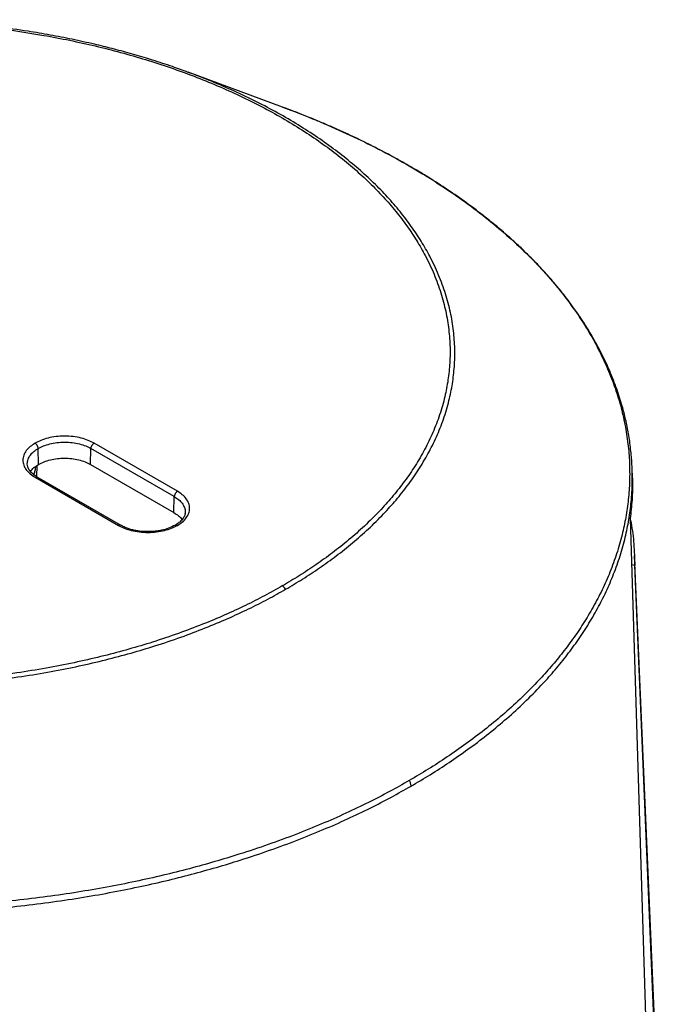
# Model space of a CAD drawing. Header units: millimetres. Extents: x 224 to 956, y 38 to 794.
# Tile 131 of 131: x 886 to 930, y 727 to 794. Entities that reach past the tile are written whole.
import ezdxf

# ---------------------------------------------------------------- set-up
doc = ezdxf.new("R2010")
doc.units = ezdxf.units.MM

msp = doc.modelspace()

# ---------------------------------------------------------------- linework, layer by layer
at = {"color": 179, "linetype": 'Continuous', "lineweight": 25}
for p, q in [((903.48, 787.765), (897.085, 790.125)), ((886.921, 763.509), (886.896, 764.591)), ((890.456, 763.509), (890.48, 764.591)), ((896.137, 761.325), (890.48, 764.591)), ((896.349, 761.686), (890.692, 764.952)), ((886.159, 763.529), (886.154, 763.556)), ((886.814, 763.434), (886.78, 762.691)), ((890.456, 763.509), (896.113, 760.243)), ((927.225, 763.158), (927.224, 763.182)), ((927.24, 762.709), (927.225, 763.158)), ((886.684, 762.638), (892.341, 759.372)), ((892.491, 759.387), (886.834, 762.653)), ((896.113, 760.243), (896.137, 761.325)), ((896.875, 760.264), (896.861, 760.186)), ((927.09, 759.837), (928.709, 707.145)), ((929.544, 706.91), (927.387, 757.327)), ((927.403, 756.642), (927.187, 756.698)), ((929.513, 706.664), (927.403, 756.642))]:
    msp.add_line(p, q, dxfattribs=at)
for points, knots in [([(848.454, 787.022), (848.849, 787.244), (849.655, 787.699), (850.956, 788.355), (852.36, 789.005), (853.878, 789.641), (855.513, 790.258), (857.183, 790.82), (858.874, 791.326), (860.575, 791.778), (862.37, 792.194), (864.26, 792.57), (866.243, 792.899), (868.317, 793.173), (870.383, 793.378), (872.429, 793.516), (874.442, 793.592), (876.506, 793.608), (878.614, 793.558), (880.757, 793.44), (882.927, 793.249), (885.113, 792.982), (887.155, 792.66), (889.046, 792.3), (890.783, 791.914), (892.503, 791.477), (894.198, 790.989), (895.861, 790.449), (897.487, 789.858), (899.068, 789.219), (900.598, 788.533), (902.07, 787.802), (903.479, 787.028), (904.819, 786.215), (906.085, 785.365), (907.274, 784.482), (908.381, 783.57), (909.403, 782.631), (910.339, 781.671), (911.185, 780.692), (911.942, 779.699), (912.61, 778.697), (913.234, 777.605), (913.791, 776.426), (914.253, 775.164), (914.584, 773.912), (914.79, 772.674), (914.876, 771.458), (914.849, 770.266), (914.717, 769.104), (914.478, 767.923), (914.123, 766.73), (913.647, 765.533), (913.078, 764.388), (912.427, 763.297), (911.706, 762.26), (910.924, 761.279), (910.047, 760.302), (909.074, 759.338), (908.004, 758.394), (906.902, 757.518), (905.776, 756.708), (904.64, 755.957), (903.853, 755.491), (903.467, 755.263)], [0, 0, 0, 0, 0.013544, 0.027663, 0.04238, 0.057717, 0.073696, 0.090336, 0.105138, 0.12045, 0.136277, 0.152627, 0.169503, 0.186906, 0.204834, 0.220947, 0.237452, 0.25434, 0.2716, 0.289218, 0.307177, 0.325459, 0.34404, 0.359106, 0.374333, 0.389708, 0.405213, 0.420833, 0.436549, 0.452343, 0.468195, 0.484088, 0.5, 0.515912, 0.531805, 0.547657, 0.563451, 0.579167, 0.594787, 0.610292, 0.625667, 0.640894, 0.65596, 0.674541, 0.692823, 0.710782, 0.7284, 0.74566, 0.762548, 0.779053, 0.795166, 0.813094, 0.830497, 0.847373, 0.863723, 0.87955, 0.894862, 0.909664, 0.926304, 0.942283, 0.95762, 0.972337, 0.986456, 1, 1, 1, 1]), ([(894.651, 790.949), (894.566, 790.977), (894.069, 791.138), (893.158, 791.399), (891.934, 791.731), (890.62, 792.053), (889.218, 792.363), (887.713, 792.656), (886.032, 792.939), (884.149, 793.202), (882.059, 793.426), (879.952, 793.584), (877.834, 793.676), (875.711, 793.701), (873.589, 793.66), (871.474, 793.553), (869.374, 793.38), (867.293, 793.142), (865.443, 792.869), (863.82, 792.583), (862.418, 792.302), (861.029, 791.99), (859.817, 791.686), (858.768, 791.4), (857.868, 791.137), (857.213, 790.938), (856.858, 790.82), (856.808, 790.804)], [0, 0, 0, 0, 0.007327, 0.043108, 0.077169, 0.110095, 0.151498, 0.191209, 0.230694, 0.284513, 0.338314, 0.39211, 0.445879, 0.499647, 0.553388, 0.607124, 0.660842, 0.714543, 0.768244, 0.805817, 0.843393, 0.880967, 0.919027, 0.943756, 0.969068, 0.995631, 1, 1, 1, 1]), ([(897.08, 790.119), (896.727, 790.25), (895.94, 790.543), (895.118, 790.801), (894.665, 790.944)], [0, 0, 0, 0, 0.448329, 1, 1, 1, 1]), ([(927.223, 763.219), (927.218, 763.333), (927.207, 763.608), (927.174, 764.049), (927.126, 764.551), (927.06, 765.073), (926.955, 765.743), (926.796, 766.537), (926.586, 767.356), (926.379, 768.046), (926.18, 768.637), (925.956, 769.24), (925.696, 769.874), (925.389, 770.554), (925.091, 771.154), (924.827, 771.649), (924.634, 771.993), (924.468, 772.28), (924.34, 772.494), (924.239, 772.659), (924.142, 772.817), (924.023, 773.006), (923.868, 773.245), (923.676, 773.535), (923.445, 773.871), (923.143, 774.295), (922.785, 774.774), (922.389, 775.276), (922.014, 775.731), (921.664, 776.138), (921.325, 776.519), (920.973, 776.901), (920.624, 777.266), (920.278, 777.617), (919.944, 777.946), (919.602, 778.273), (919.281, 778.571), (919.012, 778.815), (918.805, 778.999), (918.635, 779.149), (918.461, 779.3), (918.241, 779.488), (917.834, 779.829), (917.092, 780.43), (916.007, 781.251), (914.716, 782.15), (913.494, 782.937), (912.339, 783.632), (911.243, 784.254), (910.09, 784.869), (908.882, 785.475), (907.788, 785.99), (906.845, 786.41), (906.088, 786.735), (905.37, 787.032), (904.696, 787.3), (904.078, 787.54), (903.671, 787.693), (903.48, 787.765)], [0, 0, 0, 0, 0.010901, 0.026321, 0.044184, 0.062312, 0.079961, 0.113184, 0.144126, 0.164657, 0.184723, 0.205592, 0.227369, 0.250942, 0.277055, 0.290919, 0.303731, 0.313999, 0.321705, 0.326877, 0.331897, 0.338754, 0.347457, 0.358015, 0.37044, 0.384409, 0.404911, 0.42375, 0.440908, 0.456368, 0.470226, 0.484709, 0.500696, 0.513012, 0.526099, 0.539889, 0.552256, 0.562188, 0.569679, 0.574769, 0.580613, 0.58839, 0.598105, 0.623281, 0.664423, 0.704564, 0.743667, 0.773469, 0.803985, 0.835202, 0.867104, 0.899369, 0.919348, 0.938113, 0.955666, 0.972008, 0.986946, 1, 1, 1, 1]), ([(848.226, 787.058), (847.838, 786.828), (847.044, 786.358), (845.899, 785.601), (844.763, 784.784), (843.652, 783.901), (842.574, 782.949), (841.593, 781.977), (840.708, 780.992), (839.92, 780.002), (839.192, 778.957), (838.536, 777.857), (837.962, 776.703), (837.483, 775.496), (837.125, 774.293), (836.883, 773.102), (836.751, 771.931), (836.724, 770.729), (836.81, 769.502), (837.017, 768.255), (837.351, 766.992), (837.817, 765.72), (838.379, 764.531), (839.009, 763.43), (839.681, 762.419), (840.445, 761.419), (841.298, 760.432), (842.241, 759.463), (843.272, 758.517), (844.388, 757.597), (845.587, 756.707), (846.864, 755.85), (848.215, 755.03), (849.635, 754.25), (851.12, 753.513), (852.662, 752.821), (854.256, 752.176), (855.895, 751.581), (857.573, 751.037), (859.282, 750.544), (861.015, 750.103), (862.767, 749.715), (864.673, 749.351), (866.732, 749.027), (868.936, 748.758), (871.124, 748.566), (873.285, 748.446), (875.41, 748.396), (877.491, 748.412), (879.521, 748.488), (881.584, 748.628), (883.667, 748.834), (885.758, 749.111), (887.757, 749.442), (889.663, 749.821), (891.473, 750.241), (893.188, 750.696), (894.893, 751.207), (896.577, 751.773), (898.226, 752.396), (899.756, 753.037), (901.172, 753.693), (902.483, 754.354), (903.296, 754.812), (903.695, 755.036)], [0, 0, 0, 0, 0.013544, 0.027663, 0.04238, 0.057717, 0.073696, 0.090336, 0.105138, 0.12045, 0.136277, 0.152627, 0.169503, 0.186906, 0.204834, 0.220947, 0.237452, 0.25434, 0.2716, 0.289218, 0.307177, 0.325459, 0.34404, 0.359106, 0.374333, 0.389708, 0.405213, 0.420833, 0.436549, 0.452343, 0.468195, 0.484088, 0.5, 0.515912, 0.531805, 0.547657, 0.563451, 0.579167, 0.594787, 0.610292, 0.625667, 0.640894, 0.65596, 0.674541, 0.692823, 0.710782, 0.7284, 0.74566, 0.762548, 0.779053, 0.795166, 0.813094, 0.830497, 0.847373, 0.863723, 0.87955, 0.894862, 0.909664, 0.926304, 0.942283, 0.95762, 0.972337, 0.986456, 1, 1, 1, 1]), ([(903.467, 755.263), (903.072, 755.041), (902.266, 754.586), (900.965, 753.93), (899.561, 753.28), (898.043, 752.644), (896.408, 752.027), (894.738, 751.465), (893.047, 750.959), (891.346, 750.507), (889.551, 750.091), (887.661, 749.715), (885.678, 749.386), (883.604, 749.112), (881.538, 748.907), (879.492, 748.769), (877.479, 748.693), (875.415, 748.677), (873.307, 748.727), (871.164, 748.845), (868.994, 749.036), (866.808, 749.303), (864.766, 749.625), (862.875, 749.985), (861.138, 750.371), (859.418, 750.808), (857.723, 751.296), (856.06, 751.836), (854.434, 752.427), (852.853, 753.066), (851.323, 753.752), (849.851, 754.483), (848.442, 755.257), (847.102, 756.07), (845.836, 756.92), (844.647, 757.803), (843.54, 758.715), (842.518, 759.654), (841.582, 760.614), (840.736, 761.593), (839.979, 762.586), (839.311, 763.588), (838.687, 764.68), (838.13, 765.859), (837.668, 767.121), (837.337, 768.373), (837.131, 769.611), (837.045, 770.827), (837.072, 772.019), (837.204, 773.181), (837.443, 774.362), (837.798, 775.555), (838.274, 776.752), (838.843, 777.897), (839.494, 778.988), (840.215, 780.025), (840.997, 781.006), (841.874, 781.983), (842.847, 782.947), (843.917, 783.891), (845.019, 784.767), (846.145, 785.577), (847.281, 786.328), (848.068, 786.794), (848.454, 787.022)], [0, 0, 0, 0, 0.013544, 0.027663, 0.04238, 0.057717, 0.073696, 0.090336, 0.105138, 0.12045, 0.136277, 0.152627, 0.169503, 0.186906, 0.204834, 0.220947, 0.237452, 0.25434, 0.2716, 0.289218, 0.307177, 0.325459, 0.34404, 0.359106, 0.374333, 0.389708, 0.405213, 0.420833, 0.436549, 0.452343, 0.468195, 0.484088, 0.5, 0.515912, 0.531805, 0.547657, 0.563451, 0.579167, 0.594787, 0.610292, 0.625667, 0.640894, 0.65596, 0.674541, 0.692823, 0.710782, 0.7284, 0.74566, 0.762548, 0.779053, 0.795166, 0.813094, 0.830497, 0.847373, 0.863723, 0.87955, 0.894862, 0.909664, 0.926304, 0.942283, 0.95762, 0.972337, 0.986456, 1, 1, 1, 1]), ([(912.09, 742.055), (911.648, 741.804), (910.747, 741.295), (909.309, 740.555), (907.772, 739.819), (906.128, 739.095), (904.373, 738.385), (902.503, 737.696), (900.664, 737.083), (898.876, 736.541), (897.156, 736.065), (895.36, 735.616), (893.488, 735.197), (891.551, 734.813), (889.553, 734.469), (887.494, 734.168), (885.367, 733.91), (883.241, 733.707), (881.126, 733.558), (879.028, 733.46), (876.885, 733.411), (874.702, 733.415), (872.483, 733.474), (870.234, 733.591), (867.961, 733.769), (865.671, 734.009), (863.371, 734.314), (861.069, 734.684), (858.773, 735.122), (856.491, 735.628), (854.233, 736.202), (852.006, 736.844), (849.821, 737.554), (847.686, 738.329), (845.609, 739.168), (843.6, 740.069), (841.666, 741.03), (839.816, 742.046), (838.055, 743.114), (836.392, 744.23), (834.831, 745.39), (833.377, 746.589), (832.034, 747.822), (830.805, 749.083), (829.693, 750.369), (828.699, 751.672), (827.822, 752.99), (827.064, 754.315), (826.422, 755.644), (825.894, 756.972), (825.478, 758.294), (825.17, 759.606), (824.967, 760.904), (824.865, 762.185), (824.858, 763.446), (824.943, 764.683), (825.113, 765.894), (825.373, 767.122), (825.729, 768.364), (826.186, 769.614), (826.721, 770.822), (827.329, 771.987), (827.997, 773.103), (828.719, 774.168), (829.485, 775.184), (830.295, 776.158), (831.224, 777.178), (832.281, 778.234), (833.475, 779.314), (834.704, 780.327), (835.959, 781.276), (837.233, 782.163), (838.515, 782.993), (839.397, 783.514), (839.831, 783.769)], [0, 0, 0, 0, 0.011574, 0.023568, 0.035997, 0.048875, 0.062216, 0.076032, 0.090336, 0.101898, 0.113772, 0.125962, 0.13847, 0.1513, 0.164216, 0.177444, 0.190984, 0.204836, 0.217695, 0.230806, 0.244164, 0.257765, 0.271603, 0.285669, 0.299957, 0.314456, 0.329156, 0.344045, 0.35911, 0.374337, 0.389711, 0.405216, 0.420835, 0.43655, 0.452344, 0.468196, 0.484088, 0.5, 0.515912, 0.531804, 0.547656, 0.56345, 0.579165, 0.594784, 0.610289, 0.625663, 0.64089, 0.655955, 0.670844, 0.685544, 0.700043, 0.714331, 0.728397, 0.742235, 0.755836, 0.769194, 0.782305, 0.795165, 0.809265, 0.823042, 0.836497, 0.849627, 0.862434, 0.874699, 0.886657, 0.898311, 0.909664, 0.923968, 0.937784, 0.951125, 0.964003, 0.976432, 0.988426, 1, 1, 1, 1]), ([(890.692, 764.952), (890.564, 765.019), (890.299, 765.156), (889.814, 765.307), (889.269, 765.408), (888.688, 765.443), (888.107, 765.408), (887.563, 765.307), (887.078, 765.156), (886.813, 765.019), (886.684, 764.952)], [0, 0, 0, 0, 0.116516, 0.240011, 0.368641, 0.5, 0.631359, 0.759989, 0.883484, 1, 1, 1, 1]), ([(886.684, 764.952), (886.569, 764.877), (886.33, 764.724), (886.068, 764.444), (885.894, 764.13), (885.834, 763.795), (885.894, 763.459), (886.068, 763.145), (886.33, 762.865), (886.569, 762.712), (886.684, 762.638)], [0, 0, 0, 0, 0.116516, 0.2400114, 0.3686408, 0.5000001, 0.6313595, 0.759989, 0.8834842, 1, 1, 1, 1]), ([(886.896, 764.591), (886.893, 764.623), (886.888, 764.673), (886.861, 764.744), (886.833, 764.797), (886.8, 764.847), (886.751, 764.905), (886.711, 764.933), (886.684, 764.952)], [0, 0, 0, 0, 0.239826, 0.368601, 0.499996, 0.63141, 0.760189, 1, 1, 1, 1]), ([(886.896, 764.591), (887.012, 764.65), (887.249, 764.774), (887.682, 764.909), (888.169, 764.999), (888.688, 765.03), (889.208, 764.999), (889.695, 764.909), (890.128, 764.774), (890.365, 764.65), (890.48, 764.591)], [0, 0, 0, 0, 0.116516, 0.240011, 0.368641, 0.5, 0.631359, 0.759989, 0.883484, 1, 1, 1, 1]), ([(890.48, 764.591), (890.484, 764.623), (890.489, 764.673), (890.516, 764.744), (890.543, 764.797), (890.577, 764.847), (890.626, 764.905), (890.666, 764.933), (890.692, 764.952)], [0, 0, 0, 0, 0.239827, 0.368601, 0.499996, 0.63141, 0.760189, 1, 1, 1, 1]), ([(886.921, 763.509), (887.043, 763.572), (887.287, 763.698), (887.726, 763.83), (888.197, 763.913), (888.688, 763.941), (889.179, 763.913), (889.65, 763.83), (890.089, 763.698), (890.334, 763.572), (890.456, 763.509)], [0, 0, 0, 0, 0.125, 0.25, 0.375, 0.5, 0.625, 0.75, 0.875, 1, 1, 1, 1]), ([(886.834, 762.653), (886.719, 762.728), (886.496, 762.873), (886.291, 763.11), (886.177, 763.33), (886.162, 763.466), (886.155, 763.529)], [0, 0, 0, 0, 0.287087, 0.554338, 0.793695, 1, 1, 1, 1]), ([(886.375, 763.034), (886.376, 763.036), (886.425, 763.129), (886.599, 763.296), (886.814, 763.438), (886.921, 763.509)], [0, 0, 0, 0, 0.01277, 0.506385, 1, 1, 1, 1]), ([(886.705, 763.357), (886.7, 763.265), (886.69, 763.087), (886.62, 762.913), (886.586, 762.829)], [0, 0, 0, 0, 0.516081, 1, 1, 1, 1]), ([(927.231, 762.709), (927.237, 762.603), (927.267, 762.072), (927.232, 761.114), (927.138, 760.263), (927.09, 759.837)], [0, 0, 0, 0, 0.109901, 0.554951, 1, 1, 1, 1]), ([(896.349, 761.686), (896.323, 761.668), (896.283, 761.64), (896.234, 761.582), (896.2, 761.532), (896.173, 761.478), (896.146, 761.407), (896.141, 761.357), (896.137, 761.325)], [0, 0, 0, 0, 0.2398111, 0.3685898, 0.5000038, 0.6313988, 0.760173, 1, 1, 1, 1]), ([(896.349, 759.372), (896.465, 759.447), (896.703, 759.6), (896.965, 759.88), (897.14, 760.194), (897.199, 760.529), (897.14, 760.865), (896.965, 761.179), (896.703, 761.459), (896.465, 761.612), (896.349, 761.686)], [0, 0, 0, 0, 0.116516, 0.240011, 0.368641, 0.5, 0.631359, 0.759989, 0.883484, 1, 1, 1, 1]), ([(896.113, 760.243), (896.22, 760.172), (896.434, 760.03), (896.609, 759.863), (896.657, 759.77), (896.659, 759.768)], [0, 0, 0, 0, 0.493613, 0.987226, 1, 1, 1, 1]), ([(896.879, 760.263), (896.872, 760.2), (896.856, 760.065), (896.743, 759.845), (896.538, 759.607), (896.315, 759.462), (896.199, 759.387)], [0, 0, 0, 0, 0.206281, 0.44563, 0.712889, 1, 1, 1, 1]), ([(927.078, 759.87), (927.102, 759.762), (927.233, 759.173), (927.358, 758.096), (927.388, 757.126), (927.403, 756.642)], [0, 0, 0, 0, 0.1008582, 0.5504289, 1, 1, 1, 1]), ([(892.341, 759.372), (892.47, 759.305), (892.735, 759.168), (893.22, 759.017), (893.764, 758.916), (894.345, 758.881), (894.926, 758.916), (895.47, 759.017), (895.955, 759.168), (896.221, 759.305), (896.349, 759.372)], [0, 0, 0, 0, 0.116516, 0.240011, 0.368641, 0.5, 0.631359, 0.759989, 0.883484, 1, 1, 1, 1]), ([(896.199, 759.387), (896.054, 759.314), (895.777, 759.173), (895.34, 759.053), (894.979, 758.989), (894.703, 758.96), (894.391, 758.944), (893.999, 758.953), (893.6, 759.003), (893.256, 759.079), (892.987, 759.16), (892.725, 759.261), (892.57, 759.345), (892.491, 759.387)], [0, 0, 0, 0, 0.14246, 0.272464, 0.349342, 0.416886, 0.4752, 0.575422, 0.699462, 0.769318, 0.843354, 0.920611, 1, 1, 1, 1]), ([(903.695, 755.036), (903.66, 755.084), (903.592, 755.178), (903.509, 755.235), (903.467, 755.263)], [0, 0, 0, 0, 0.499991, 1, 1, 1, 1]), ([(912.216, 741.68), (912.214, 741.709), (912.21, 741.769), (912.184, 741.867), (912.145, 741.964), (912.108, 742.025), (912.09, 742.055)], [0, 0, 0, 0, 0.247158, 0.5000052, 0.7528215, 1, 1, 1, 1])]:
    msp.add_open_spline(points, degree=3, knots=knots, dxfattribs=at)
at = {"color": 8, "linetype": 'Continuous', "lineweight": 25}
for points, knots in [([(903.695, 755.036), (904.083, 755.266), (904.877, 755.736), (906.022, 756.493), (907.158, 757.31), (908.269, 758.193), (909.347, 759.145), (910.328, 760.117), (911.213, 761.102), (912.001, 762.092), (912.729, 763.137), (913.385, 764.237), (913.959, 765.391), (914.438, 766.598), (914.796, 767.801), (915.038, 768.992), (915.17, 770.163), (915.197, 771.365), (915.111, 772.591), (914.904, 773.839), (914.57, 775.102), (914.104, 776.374), (913.542, 777.563), (912.912, 778.663), (912.24, 779.675), (911.476, 780.675), (910.623, 781.662), (909.68, 782.63), (908.649, 783.577), (907.533, 784.497), (906.334, 785.387), (905.057, 786.244), (903.706, 787.064), (902.285, 787.844), (900.802, 788.582), (899.257, 789.271), (898.015, 789.784), (897.272, 790.05), (897.08, 790.119)], [0, 0, 0, 0, 0.023804, 0.04862, 0.074487, 0.101444, 0.129529, 0.158775, 0.184793, 0.211704, 0.239522, 0.268259, 0.297921, 0.328508, 0.360019, 0.38834, 0.417349, 0.447032, 0.477368, 0.508333, 0.539899, 0.572031, 0.60469, 0.631169, 0.657933, 0.684955, 0.712208, 0.739661, 0.767284, 0.795043, 0.822906, 0.850839, 0.878807, 0.906774, 0.934707, 0.96257, 0.99033, 1, 1, 1, 1]), ([(903.473, 787.758), (903.723, 787.668), (904.691, 787.321), (906.309, 786.653), (908.322, 785.755), (910.255, 784.794), (912.105, 783.778), (913.866, 782.71), (915.529, 781.593), (917.09, 780.433), (918.544, 779.235), (919.887, 778.002), (921.116, 776.74), (922.228, 775.455), (923.222, 774.151), (924.099, 772.834), (924.857, 771.509), (925.499, 770.18), (926.027, 768.852), (926.443, 767.53), (926.751, 766.218), (926.954, 764.92), (927.056, 763.639), (927.063, 762.378), (926.978, 761.141), (926.808, 759.93), (926.548, 758.701), (926.192, 757.459), (925.735, 756.21), (925.2, 755.002), (924.592, 753.837), (923.924, 752.721), (923.202, 751.656), (922.436, 750.639), (921.626, 749.666), (920.697, 748.645), (919.64, 747.589), (918.446, 746.51), (917.217, 745.497), (915.962, 744.547), (914.688, 743.66), (913.406, 742.83), (912.524, 742.31), (912.09, 742.055)], [0, 0, 0, 0, 0.0096711, 0.03743, 0.0652925, 0.0932245, 0.1211913, 0.1491582, 0.1770902, 0.2049527, 0.2327115, 0.2603334, 0.2877859, 0.3150378, 0.3420595, 0.3688228, 0.3953012, 0.4214701, 0.4473067, 0.4727904, 0.4979025, 0.5226263, 0.5469472, 0.5708526, 0.5943316, 0.6173757, 0.6399776, 0.6647601, 0.6889763, 0.7126237, 0.7357015, 0.7582113, 0.7797692, 0.8007867, 0.8212695, 0.8412247, 0.8663649, 0.8906481, 0.9140956, 0.9367302, 0.9585759, 0.9796574, 1, 1, 1, 1]), ([(886.154, 763.556), (886.165, 763.657), (886.185, 763.856), (886.347, 764.137), (886.58, 764.387), (886.793, 764.524), (886.896, 764.591)], [0, 0, 0, 0, 0.262718, 0.519978, 0.766968, 1, 1, 1, 1]), ([(824.696, 763.158), (824.696, 763.156), (824.667, 762.733), (824.694, 761.88), (824.787, 760.595), (824.993, 759.292), (825.301, 757.976), (825.719, 756.649), (826.249, 755.317), (826.893, 753.983), (827.654, 752.653), (828.534, 751.331), (829.532, 750.023), (830.648, 748.733), (831.88, 747.467), (833.228, 746.23), (834.687, 745.027), (836.254, 743.863), (837.923, 742.743), (839.689, 741.671), (841.546, 740.651), (843.487, 739.688), (845.503, 738.783), (847.587, 737.941), (849.73, 737.163), (851.923, 736.451), (854.157, 735.807), (856.423, 735.231), (858.713, 734.723), (861.017, 734.284), (863.327, 733.912), (865.635, 733.606), (867.933, 733.365), (870.214, 733.187), (872.471, 733.069), (874.697, 733.01), (876.888, 733.006), (879.039, 733.055), (881.144, 733.154), (883.28, 733.304), (885.438, 733.511), (887.61, 733.775), (889.71, 734.085), (891.736, 734.437), (893.675, 734.825), (895.527, 735.242), (897.294, 735.686), (898.986, 736.156), (900.76, 736.693), (902.595, 737.306), (904.472, 737.998), (906.233, 738.71), (907.883, 739.437), (909.425, 740.175), (910.868, 740.918), (911.772, 741.429), (912.216, 741.68)], [0, 0, 0, 0, 0.000073, 0.018066, 0.036372, 0.054982, 0.073883, 0.093065, 0.112512, 0.132209, 0.152139, 0.172283, 0.192622, 0.213135, 0.233798, 0.254589, 0.275482, 0.296454, 0.317478, 0.338529, 0.359579, 0.380603, 0.401575, 0.422469, 0.44326, 0.463923, 0.484435, 0.504774, 0.524919, 0.544849, 0.564546, 0.583993, 0.603174, 0.622076, 0.640685, 0.658991, 0.676985, 0.694657, 0.712002, 0.729014, 0.747668, 0.765895, 0.783694, 0.801065, 0.818008, 0.834234, 0.850054, 0.865471, 0.880491, 0.899414, 0.917692, 0.935341, 0.952377, 0.96882, 0.984688, 1, 1, 1, 1]), ([(912.216, 741.68), (912.651, 741.936), (913.537, 742.458), (914.823, 743.291), (916.102, 744.181), (917.361, 745.134), (918.595, 746.15), (919.793, 747.234), (920.859, 748.299), (921.801, 749.335), (922.628, 750.331), (923.409, 751.371), (924.137, 752.456), (924.804, 753.578), (925.402, 754.736), (925.926, 755.928), (926.374, 757.161), (926.726, 758.392), (926.986, 759.618), (927.155, 760.833), (927.243, 762.024), (927.227, 762.809), (927.22, 763.18)], [0, 0, 0, 0, 0.045186, 0.092013, 0.140538, 0.190815, 0.242898, 0.296837, 0.35268, 0.397822, 0.444179, 0.491768, 0.540603, 0.590692, 0.641116, 0.692761, 0.745624, 0.7997, 0.849905, 0.901091, 0.953244, 1, 1, 1, 1]), ([(886.684, 762.638), (886.711, 762.65), (886.751, 762.669), (886.799, 762.666), (886.824, 762.661), (886.834, 762.653), (886.834, 762.652)], [0, 0, 0, 0, 0.471635, 0.7249033, 0.9833546, 1, 1, 1, 1]), ([(896.137, 761.325), (896.241, 761.259), (896.454, 761.122), (896.69, 760.871), (896.837, 760.591), (896.897, 760.382), (896.876, 760.273), (896.875, 760.264)], [0, 0, 0, 0, 0.227664, 0.468965, 0.720298, 0.976965, 1, 1, 1, 1]), ([(892.491, 759.387), (892.491, 759.387), (892.481, 759.395), (892.456, 759.401), (892.408, 759.403), (892.368, 759.384), (892.341, 759.372)], [0, 0, 0, 0, 0.017638, 0.275829, 0.528841, 1, 1, 1, 1]), ([(896.199, 759.387), (896.2, 759.387), (896.21, 759.395), (896.234, 759.401), (896.282, 759.403), (896.323, 759.384), (896.349, 759.372)], [0, 0, 0, 0, 0.019806, 0.277433, 0.529884, 1, 1, 1, 1])]:
    msp.add_open_spline(points, degree=3, knots=knots, dxfattribs=at)

doc.saveas('drawing.dxf')
